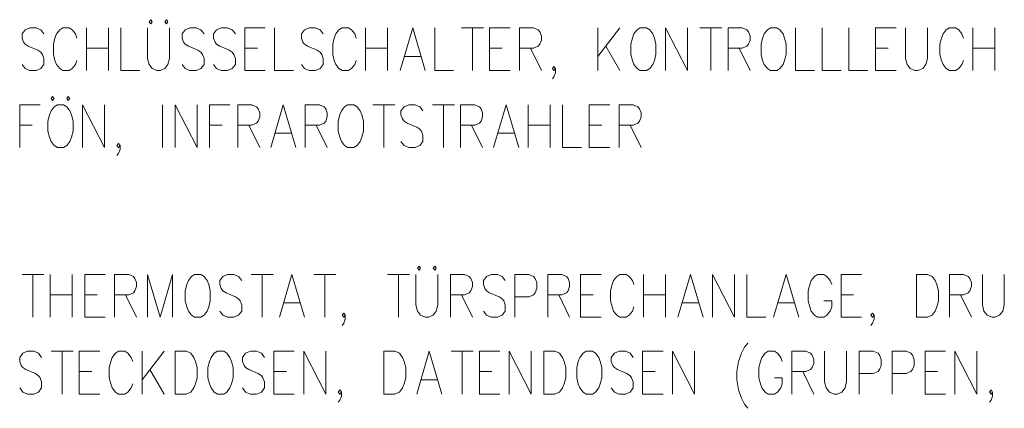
# Model space of a CAD drawing. Extents: x -321 to 526, y -52 to 542.
# Tile 49 of 56: x 411 to 444, y 257 to 270. Entities that reach past the tile are written whole.
import ezdxf

# ---------------------------------------------------------------- set-up
doc = ezdxf.new("R2010")
doc.units = 0
doc.layers.add('E_Montagehöhe', color=7, linetype='Continuous', lineweight=18)
doc.layers.add('X_Geometrie', color=3, linetype='Continuous', lineweight=50, true_color=0x00ff00)

# ---------------------------------------------------------------- blocks, each defined once
blk = doc.blocks.new('Blockreferenz-A07MYS7GRK', base_point=(352.508, 172.211))
at = {"layer": 'E_Montagehöhe', "lineweight": 13}
for p, q in [((415.694, 269.795), (415.642, 269.727)), ((415.642, 269.727), (415.694, 269.659)), ((415.746, 269.727), (415.694, 269.795)), ((415.694, 269.659), (415.746, 269.727)), ((416.215, 269.795), (416.163, 269.727)), ((416.163, 269.727), (416.215, 269.659)), ((416.267, 269.727), (416.215, 269.795)), ((416.215, 269.659), (416.267, 269.727)), ((411.521, 269.456), (411.417, 269.32)), ((411.678, 269.524), (411.521, 269.456)), ((411.886, 269.524), (411.678, 269.524)), ((412.043, 269.456), (411.886, 269.524)), ((412.147, 269.32), (412.043, 269.456)), ((412.669, 269.456), (412.564, 269.32)), ((412.773, 269.524), (412.669, 269.456)), ((412.982, 269.524), (412.773, 269.524)), ((413.086, 269.456), (412.982, 269.524)), ((413.19, 269.32), (413.086, 269.456)), ((413.555, 268.1), (413.555, 269.524)), ((414.286, 269.524), (414.286, 268.1)), ((414.703, 269.524), (414.703, 268.1)), ((415.589, 269.524), (415.589, 268.507)), ((416.32, 268.507), (416.32, 269.524)), ((416.841, 269.456), (416.737, 269.32)), ((416.998, 269.524), (416.841, 269.456)), ((417.206, 269.524), (416.998, 269.524)), ((417.363, 269.456), (417.206, 269.524)), ((417.467, 269.32), (417.363, 269.456)), ((417.884, 269.456), (417.78, 269.32)), ((418.041, 269.524), (417.884, 269.456)), ((418.249, 269.524), (418.041, 269.524)), ((418.406, 269.456), (418.249, 269.524)), ((418.51, 269.32), (418.406, 269.456)), ((418.823, 268.1), (418.823, 269.524)), ((418.823, 269.524), (419.501, 269.524)), ((419.814, 269.524), (419.814, 268.1)), ((420.805, 269.456), (420.701, 269.32)), ((420.961, 269.524), (420.805, 269.456)), ((421.17, 269.524), (420.961, 269.524)), ((421.326, 269.456), (421.17, 269.524)), ((421.431, 269.32), (421.326, 269.456)), ((421.952, 269.456), (421.848, 269.32)), ((422.057, 269.524), (421.952, 269.456)), ((422.265, 269.524), (422.057, 269.524)), ((422.37, 269.456), (422.265, 269.524)), ((422.474, 269.32), (422.37, 269.456)), ((422.839, 268.1), (422.839, 269.524)), ((423.569, 269.524), (423.569, 268.1)), ((423.986, 268.1), (424.404, 269.524)), ((424.404, 269.524), (424.821, 268.1)), ((425.134, 269.524), (425.134, 268.1)), ((426.02, 269.524), (426.751, 269.524)), ((426.385, 269.524), (426.385, 268.1)), ((426.959, 268.1), (426.959, 269.524)), ((426.959, 269.524), (427.637, 269.524)), ((427.95, 268.1), (427.95, 269.524)), ((427.95, 269.524), (428.419, 269.524)), ((428.419, 269.524), (428.576, 269.456)), ((428.576, 269.456), (428.628, 269.388)), ((428.628, 269.388), (428.68, 269.252)), ((430.558, 268.1), (430.558, 269.524)), ((431.288, 269.524), (430.558, 268.574)), ((431.862, 269.456), (431.757, 269.32)), ((431.966, 269.524), (431.862, 269.456)), ((432.175, 269.524), (431.966, 269.524)), ((432.279, 269.456), (432.175, 269.524)), ((432.383, 269.32), (432.279, 269.456)), ((432.8, 268.1), (432.8, 269.524)), ((432.8, 269.524), (433.531, 268.1)), ((433.531, 268.1), (433.531, 269.524)), ((433.948, 269.524), (434.678, 269.524)), ((434.313, 269.524), (434.313, 268.1)), ((434.887, 268.1), (434.887, 269.524)), ((434.887, 269.524), (435.356, 269.524)), ((435.356, 269.524), (435.513, 269.456)), ((435.513, 269.456), (435.565, 269.388)), ((435.565, 269.388), (435.617, 269.252)), ((436.191, 269.456), (436.086, 269.32)), ((436.295, 269.524), (436.191, 269.456)), ((436.503, 269.524), (436.295, 269.524)), ((436.608, 269.456), (436.503, 269.524)), ((436.712, 269.32), (436.608, 269.456)), ((437.129, 269.524), (437.129, 268.1)), ((438.016, 269.524), (438.016, 268.1)), ((438.903, 269.524), (438.903, 268.1)), ((439.789, 268.1), (439.789, 269.524)), ((439.789, 269.524), (440.467, 269.524)), ((440.78, 269.524), (440.78, 268.507)), ((441.51, 268.507), (441.51, 269.524)), ((442.136, 269.456), (442.032, 269.32)), ((442.241, 269.524), (442.136, 269.456)), ((442.449, 269.524), (442.241, 269.524)), ((442.553, 269.456), (442.449, 269.524)), ((442.658, 269.32), (442.553, 269.456)), ((443.023, 268.1), (443.023, 269.524)), ((443.753, 269.524), (443.753, 268.1)), ((411.417, 269.32), (411.417, 269.185)), ((411.417, 269.185), (411.469, 269.049)), ((411.469, 269.049), (411.521, 268.981)), ((412.512, 269.185), (412.46, 268.981)), ((412.564, 269.32), (412.512, 269.185)), ((413.242, 269.185), (413.19, 269.32)), ((416.737, 269.32), (416.737, 269.185)), ((416.737, 269.185), (416.789, 269.049)), ((416.789, 269.049), (416.841, 268.981)), ((417.78, 269.32), (417.78, 269.185)), ((417.78, 269.185), (417.832, 269.049)), ((417.832, 269.049), (417.884, 268.981)), ((420.701, 269.32), (420.701, 269.185)), ((420.701, 269.185), (420.753, 269.049)), ((420.753, 269.049), (420.805, 268.981)), ((421.796, 269.185), (421.744, 268.981)), ((421.848, 269.32), (421.796, 269.185)), ((422.526, 269.185), (422.474, 269.32)), ((428.68, 269.117), (428.628, 268.981)), ((428.68, 269.252), (428.68, 269.117)), ((431.705, 269.185), (431.653, 268.981)), ((431.757, 269.32), (431.705, 269.185)), ((432.435, 269.185), (432.383, 269.32)), ((432.488, 268.981), (432.435, 269.185)), ((435.617, 269.117), (435.565, 268.981)), ((435.617, 269.252), (435.617, 269.117)), ((436.034, 269.185), (435.982, 268.981)), ((436.086, 269.32), (436.034, 269.185)), ((436.764, 269.185), (436.712, 269.32)), ((436.816, 268.981), (436.764, 269.185)), ((441.98, 269.185), (441.928, 268.981)), ((442.032, 269.32), (441.98, 269.185)), ((442.71, 269.185), (442.658, 269.32)), ((411.521, 268.981), (411.626, 268.913)), ((411.626, 268.913), (411.939, 268.778)), ((411.939, 268.778), (412.043, 268.71)), ((412.043, 268.71), (412.095, 268.642)), ((412.46, 268.981), (412.46, 268.642)), ((413.555, 268.846), (414.286, 268.846)), ((416.841, 268.981), (416.945, 268.913)), ((416.945, 268.913), (417.258, 268.778)), ((417.258, 268.778), (417.363, 268.71)), ((417.363, 268.71), (417.415, 268.642)), ((417.884, 268.981), (417.989, 268.913)), ((417.989, 268.913), (418.301, 268.778)), ((418.301, 268.778), (418.406, 268.71)), ((418.406, 268.71), (418.458, 268.642)), ((418.823, 268.846), (419.24, 268.846)), ((420.805, 268.981), (420.909, 268.913)), ((420.909, 268.913), (421.222, 268.778)), ((421.222, 268.778), (421.326, 268.71)), ((421.326, 268.71), (421.379, 268.642)), ((421.744, 268.981), (421.744, 268.642)), ((422.839, 268.846), (423.569, 268.846)), ((426.959, 268.846), (427.376, 268.846)), ((428.419, 268.846), (427.95, 268.846)), ((428.315, 268.846), (428.68, 268.1)), ((428.576, 268.913), (428.419, 268.846)), ((428.628, 268.981), (428.576, 268.913)), ((430.819, 268.913), (431.288, 268.1)), ((431.653, 268.981), (431.653, 268.642)), ((432.488, 268.642), (432.488, 268.981)), ((435.356, 268.846), (434.887, 268.846)), ((435.252, 268.846), (435.617, 268.1)), ((435.513, 268.913), (435.356, 268.846)), ((435.565, 268.981), (435.513, 268.913)), ((435.982, 268.981), (435.982, 268.642)), ((436.816, 268.642), (436.816, 268.981)), ((439.789, 268.846), (440.206, 268.846)), ((441.928, 268.981), (441.928, 268.642)), ((443.023, 268.846), (443.753, 268.846)), ((412.095, 268.642), (412.147, 268.507)), ((412.147, 268.507), (412.147, 268.303)), ((412.46, 268.642), (412.512, 268.439)), ((412.512, 268.439), (412.564, 268.303)), ((413.19, 268.303), (413.242, 268.439)), ((415.589, 268.507), (415.642, 268.303)), ((416.267, 268.303), (416.32, 268.507)), ((417.415, 268.642), (417.467, 268.507)), ((417.467, 268.507), (417.467, 268.303)), ((418.458, 268.642), (418.51, 268.507)), ((418.51, 268.507), (418.51, 268.303)), ((421.379, 268.642), (421.431, 268.507)), ((421.431, 268.507), (421.431, 268.303)), ((421.744, 268.642), (421.796, 268.439)), ((421.796, 268.439), (421.848, 268.303)), ((422.474, 268.303), (422.526, 268.439)), ((424.143, 268.574), (424.664, 268.574)), ((431.653, 268.642), (431.705, 268.439)), ((431.705, 268.439), (431.757, 268.303)), ((432.383, 268.303), (432.435, 268.439)), ((432.435, 268.439), (432.488, 268.642)), ((435.982, 268.642), (436.034, 268.439)), ((436.034, 268.439), (436.086, 268.303)), ((436.712, 268.303), (436.764, 268.439)), ((436.764, 268.439), (436.816, 268.642)), ((440.78, 268.507), (440.832, 268.303)), ((441.458, 268.303), (441.51, 268.507)), ((441.928, 268.642), (441.98, 268.439)), ((441.98, 268.439), (442.032, 268.303)), ((442.658, 268.303), (442.71, 268.439)), ((411.521, 268.168), (411.417, 268.303)), ((411.678, 268.1), (411.521, 268.168)), ((411.886, 268.1), (411.678, 268.1)), ((412.043, 268.168), (411.886, 268.1)), ((412.147, 268.303), (412.043, 268.168)), ((412.564, 268.303), (412.669, 268.168)), ((412.669, 268.168), (412.773, 268.1)), ((412.773, 268.1), (412.982, 268.1)), ((412.982, 268.1), (413.086, 268.168)), ((413.086, 268.168), (413.19, 268.303)), ((414.703, 268.1), (415.329, 268.1)), ((415.642, 268.303), (415.746, 268.168)), ((415.746, 268.168), (415.902, 268.1)), ((415.902, 268.1), (416.007, 268.1)), ((416.007, 268.1), (416.163, 268.168)), ((416.163, 268.168), (416.267, 268.303)), ((416.841, 268.168), (416.737, 268.303)), ((416.998, 268.1), (416.841, 268.168)), ((417.206, 268.1), (416.998, 268.1)), ((417.363, 268.168), (417.206, 268.1)), ((417.467, 268.303), (417.363, 268.168)), ((417.884, 268.168), (417.78, 268.303)), ((418.041, 268.1), (417.884, 268.168)), ((418.249, 268.1), (418.041, 268.1)), ((418.406, 268.168), (418.249, 268.1)), ((418.51, 268.303), (418.406, 268.168)), ((418.823, 268.1), (419.501, 268.1)), ((419.814, 268.1), (420.44, 268.1)), ((420.805, 268.168), (420.701, 268.303)), ((420.961, 268.1), (420.805, 268.168)), ((421.17, 268.1), (420.961, 268.1)), ((421.326, 268.168), (421.17, 268.1)), ((421.431, 268.303), (421.326, 268.168)), ((421.848, 268.303), (421.952, 268.168)), ((421.952, 268.168), (422.057, 268.1)), ((422.057, 268.1), (422.265, 268.1)), ((422.265, 268.1), (422.37, 268.168)), ((422.37, 268.168), (422.474, 268.303)), ((425.134, 268.1), (425.76, 268.1)), ((426.959, 268.1), (427.637, 268.1)), ((429.045, 268.168), (429.098, 268.235)), ((429.098, 268.1), (429.045, 268.168)), ((429.098, 268.235), (429.15, 268.168)), ((429.15, 268.168), (429.098, 268.1)), ((429.15, 268.032), (429.098, 267.896)), ((429.15, 268.168), (429.15, 268.032)), ((431.757, 268.303), (431.862, 268.168)), ((431.862, 268.168), (431.966, 268.1)), ((431.966, 268.1), (432.175, 268.1)), ((432.175, 268.1), (432.279, 268.168)), ((432.279, 268.168), (432.383, 268.303)), ((436.086, 268.303), (436.191, 268.168)), ((436.191, 268.168), (436.295, 268.1)), ((436.295, 268.1), (436.503, 268.1)), ((436.503, 268.1), (436.608, 268.168)), ((436.608, 268.168), (436.712, 268.303)), ((437.129, 268.1), (437.755, 268.1)), ((438.016, 268.1), (438.642, 268.1)), ((438.903, 268.1), (439.528, 268.1)), ((439.789, 268.1), (440.467, 268.1)), ((440.832, 268.303), (440.937, 268.168)), ((440.937, 268.168), (441.093, 268.1)), ((441.093, 268.1), (441.197, 268.1)), ((441.197, 268.1), (441.354, 268.168)), ((441.354, 268.168), (441.458, 268.303)), ((442.032, 268.303), (442.136, 268.168)), ((442.136, 268.168), (442.241, 268.1)), ((442.241, 268.1), (442.449, 268.1)), ((442.449, 268.1), (442.553, 268.168)), ((442.553, 268.168), (442.658, 268.303)), ((429.098, 267.896), (429.045, 267.829)), ((412.435, 267.239), (412.383, 267.171)), ((412.383, 267.171), (412.435, 267.103)), ((412.487, 267.171), (412.435, 267.239)), ((412.435, 267.103), (412.487, 267.171)), ((412.956, 267.239), (412.904, 267.171)), ((412.904, 267.171), (412.956, 267.103)), ((413.009, 267.171), (412.956, 267.239)), ((412.956, 267.103), (413.009, 267.171)), ((411.34, 265.544), (411.34, 266.968)), ((411.34, 266.968), (412.018, 266.968)), ((412.383, 266.764), (412.331, 266.629)), ((412.487, 266.9), (412.383, 266.764)), ((412.591, 266.968), (412.487, 266.9)), ((412.8, 266.968), (412.591, 266.968)), ((412.904, 266.9), (412.8, 266.968)), ((413.009, 266.764), (412.904, 266.9)), ((413.061, 266.629), (413.009, 266.764)), ((413.426, 265.544), (413.426, 266.968)), ((413.426, 266.968), (414.156, 265.544)), ((414.156, 265.544), (414.156, 266.968)), ((416.086, 265.544), (416.086, 266.968)), ((416.503, 265.544), (416.503, 266.968)), ((416.503, 266.968), (417.233, 265.544)), ((417.233, 265.544), (417.233, 266.968)), ((417.65, 265.544), (417.65, 266.968)), ((417.65, 266.968), (418.328, 266.968)), ((418.589, 265.544), (418.589, 266.968)), ((418.589, 266.968), (419.059, 266.968)), ((419.059, 266.968), (419.215, 266.9)), ((419.215, 266.9), (419.267, 266.832)), ((419.267, 266.832), (419.319, 266.697)), ((419.684, 265.544), (420.102, 266.968)), ((420.102, 266.968), (420.519, 265.544)), ((420.832, 265.544), (420.832, 266.968)), ((420.832, 266.968), (421.301, 266.968)), ((421.301, 266.968), (421.458, 266.9)), ((421.458, 266.9), (421.51, 266.832)), ((421.51, 266.832), (421.562, 266.697)), ((422.031, 266.764), (421.979, 266.629)), ((422.136, 266.9), (422.031, 266.764)), ((422.24, 266.968), (422.136, 266.9)), ((422.449, 266.968), (422.24, 266.968)), ((422.553, 266.9), (422.449, 266.968)), ((422.657, 266.764), (422.553, 266.9)), ((422.709, 266.629), (422.657, 266.764)), ((423.075, 266.968), (423.805, 266.968)), ((423.44, 266.968), (423.44, 265.544)), ((424.118, 266.9), (424.013, 266.764)), ((424.013, 266.764), (424.013, 266.629)), ((424.274, 266.968), (424.118, 266.9)), ((424.483, 266.968), (424.274, 266.968)), ((424.639, 266.9), (424.483, 266.968)), ((424.743, 266.764), (424.639, 266.9)), ((425.056, 266.968), (425.787, 266.968)), ((425.422, 266.968), (425.422, 265.544)), ((425.995, 265.544), (425.995, 266.968)), ((425.995, 266.968), (426.465, 266.968)), ((426.465, 266.968), (426.621, 266.9)), ((426.621, 266.9), (426.673, 266.832)), ((426.673, 266.832), (426.725, 266.697)), ((427.09, 265.544), (427.508, 266.968)), ((427.508, 266.968), (427.925, 265.544)), ((428.238, 265.544), (428.238, 266.968)), ((428.968, 266.968), (428.968, 265.544)), ((429.385, 266.968), (429.385, 265.544)), ((430.272, 265.544), (430.272, 266.968)), ((430.272, 266.968), (430.95, 266.968)), ((431.263, 265.544), (431.263, 266.968)), ((431.263, 266.968), (431.732, 266.968)), ((431.732, 266.968), (431.889, 266.9)), ((431.889, 266.9), (431.941, 266.832)), ((431.941, 266.832), (431.993, 266.697)), ((412.331, 266.629), (412.278, 266.425)), ((412.278, 266.425), (412.278, 266.086)), ((413.113, 266.425), (413.061, 266.629)), ((413.113, 266.086), (413.113, 266.425)), ((419.267, 266.425), (419.215, 266.358)), ((419.319, 266.561), (419.267, 266.425)), ((419.319, 266.697), (419.319, 266.561)), ((421.51, 266.425), (421.458, 266.358)), ((421.562, 266.561), (421.51, 266.425)), ((421.562, 266.697), (421.562, 266.561)), ((421.979, 266.629), (421.927, 266.425)), ((421.927, 266.425), (421.927, 266.086)), ((422.762, 266.425), (422.709, 266.629)), ((422.762, 266.086), (422.762, 266.425)), ((424.013, 266.629), (424.065, 266.493)), ((424.065, 266.493), (424.118, 266.425)), ((424.118, 266.425), (424.222, 266.358)), ((426.673, 266.425), (426.621, 266.358)), ((426.725, 266.561), (426.673, 266.425)), ((426.725, 266.697), (426.725, 266.561)), ((431.941, 266.425), (431.889, 266.358)), ((431.993, 266.561), (431.941, 266.425)), ((431.993, 266.697), (431.993, 266.561)), ((411.34, 266.29), (411.757, 266.29)), ((412.278, 266.086), (412.331, 265.883)), ((413.061, 265.883), (413.113, 266.086)), ((417.65, 266.29), (418.068, 266.29)), ((419.059, 266.29), (418.589, 266.29)), ((418.954, 266.29), (419.319, 265.544)), ((419.215, 266.358), (419.059, 266.29)), ((421.301, 266.29), (420.832, 266.29)), ((421.197, 266.29), (421.562, 265.544)), ((421.458, 266.358), (421.301, 266.29)), ((421.927, 266.086), (421.979, 265.883)), ((422.709, 265.883), (422.762, 266.086)), ((424.222, 266.358), (424.535, 266.222)), ((424.535, 266.222), (424.639, 266.154)), ((424.639, 266.154), (424.691, 266.086)), ((424.691, 266.086), (424.743, 265.951)), ((426.465, 266.29), (425.995, 266.29)), ((426.36, 266.29), (426.725, 265.544)), ((426.621, 266.358), (426.465, 266.29)), ((428.238, 266.29), (428.968, 266.29)), ((430.272, 266.29), (430.689, 266.29)), ((431.732, 266.29), (431.263, 266.29)), ((431.628, 266.29), (431.993, 265.544)), ((431.889, 266.358), (431.732, 266.29)), ((412.331, 265.883), (412.383, 265.747)), ((412.383, 265.747), (412.487, 265.612)), ((412.904, 265.612), (413.009, 265.747)), ((413.009, 265.747), (413.061, 265.883)), ((419.841, 266.019), (420.362, 266.019)), ((421.979, 265.883), (422.031, 265.747)), ((422.031, 265.747), (422.136, 265.612)), ((422.553, 265.612), (422.657, 265.747)), ((422.657, 265.747), (422.709, 265.883)), ((424.118, 265.612), (424.013, 265.747)), ((424.743, 265.747), (424.639, 265.612)), ((424.743, 265.951), (424.743, 265.747)), ((427.247, 266.019), (427.768, 266.019)), ((412.487, 265.612), (412.591, 265.544)), ((412.591, 265.544), (412.8, 265.544)), ((412.8, 265.544), (412.904, 265.612)), ((414.573, 265.612), (414.625, 265.68)), ((414.625, 265.544), (414.573, 265.612)), ((414.625, 265.68), (414.678, 265.612)), ((414.678, 265.612), (414.625, 265.544)), ((414.678, 265.476), (414.625, 265.341)), ((414.678, 265.612), (414.678, 265.476)), ((422.136, 265.612), (422.24, 265.544)), ((422.24, 265.544), (422.449, 265.544)), ((422.449, 265.544), (422.553, 265.612)), ((424.274, 265.544), (424.118, 265.612)), ((424.483, 265.544), (424.274, 265.544)), ((424.639, 265.612), (424.483, 265.544)), ((429.385, 265.544), (430.011, 265.544)), ((430.272, 265.544), (430.95, 265.544)), ((414.625, 265.341), (414.573, 265.273)), ((424.612, 261.596), (424.56, 261.528)), ((424.56, 261.528), (424.612, 261.46)), ((424.664, 261.528), (424.612, 261.596)), ((424.612, 261.46), (424.664, 261.528)), ((425.134, 261.596), (425.082, 261.528)), ((425.082, 261.528), (425.134, 261.46)), ((425.186, 261.528), (425.134, 261.596)), ((425.134, 261.46), (425.186, 261.528)), ((411.417, 261.325), (412.147, 261.325)), ((411.782, 261.325), (411.782, 259.901)), ((412.356, 259.901), (412.356, 261.325)), ((413.086, 261.325), (413.086, 259.901)), ((413.503, 259.901), (413.503, 261.325)), ((413.503, 261.325), (414.181, 261.325)), ((414.494, 259.901), (414.494, 261.325)), ((414.494, 261.325), (414.964, 261.325)), ((414.964, 261.325), (415.12, 261.257)), ((415.12, 261.257), (415.172, 261.189)), ((415.172, 261.189), (415.224, 261.054)), ((415.589, 259.901), (415.589, 261.325)), ((415.589, 261.325), (416.007, 259.901)), ((416.007, 259.901), (416.424, 261.325)), ((416.424, 261.325), (416.424, 259.901)), ((417.05, 261.257), (416.945, 261.121)), ((417.154, 261.325), (417.05, 261.257)), ((417.363, 261.325), (417.154, 261.325)), ((417.467, 261.257), (417.363, 261.325)), ((417.571, 261.121), (417.467, 261.257)), ((418.093, 261.257), (417.989, 261.121)), ((418.249, 261.325), (418.093, 261.257)), ((418.458, 261.325), (418.249, 261.325)), ((418.614, 261.257), (418.458, 261.325)), ((418.719, 261.121), (418.614, 261.257)), ((419.032, 261.325), (419.762, 261.325)), ((419.397, 261.325), (419.397, 259.901)), ((419.97, 259.901), (420.388, 261.325)), ((420.388, 261.325), (420.805, 259.901)), ((421.118, 261.325), (421.848, 261.325)), ((421.483, 261.325), (421.483, 259.901)), ((423.569, 261.325), (424.299, 261.325)), ((423.934, 261.325), (423.934, 259.901)), ((424.508, 261.325), (424.508, 260.308)), ((425.238, 260.308), (425.238, 261.325)), ((425.655, 259.901), (425.655, 261.325)), ((425.655, 261.325), (426.125, 261.325)), ((426.125, 261.325), (426.281, 261.257)), ((426.281, 261.257), (426.333, 261.189)), ((426.333, 261.189), (426.385, 261.054)), ((426.855, 261.257), (426.751, 261.121)), ((427.011, 261.325), (426.855, 261.257)), ((427.22, 261.325), (427.011, 261.325)), ((427.376, 261.257), (427.22, 261.325)), ((427.481, 261.121), (427.376, 261.257)), ((427.794, 259.901), (427.794, 261.325)), ((427.794, 261.325), (428.263, 261.325)), ((428.263, 261.325), (428.419, 261.257)), ((428.419, 261.257), (428.472, 261.189)), ((428.472, 261.189), (428.524, 261.054)), ((428.889, 259.901), (428.889, 261.325)), ((428.889, 261.325), (429.358, 261.325)), ((429.358, 261.325), (429.515, 261.257)), ((429.515, 261.257), (429.567, 261.189)), ((429.567, 261.189), (429.619, 261.054)), ((429.984, 259.901), (429.984, 261.325)), ((429.984, 261.325), (430.662, 261.325)), ((431.184, 261.257), (431.079, 261.121)), ((431.288, 261.325), (431.184, 261.257)), ((431.497, 261.325), (431.288, 261.325)), ((431.601, 261.257), (431.497, 261.325)), ((431.705, 261.121), (431.601, 261.257)), ((432.07, 259.901), (432.07, 261.325)), ((432.8, 261.325), (432.8, 259.901)), ((433.218, 259.901), (433.635, 261.325)), ((433.635, 261.325), (434.052, 259.901)), ((434.365, 259.901), (434.365, 261.325)), ((434.365, 261.325), (435.095, 259.901)), ((435.095, 259.901), (435.095, 261.325)), ((435.513, 261.325), (435.513, 259.901)), ((436.399, 259.901), (436.816, 261.325)), ((436.816, 261.325), (437.234, 259.901)), ((437.755, 261.257), (437.651, 261.121)), ((437.86, 261.325), (437.755, 261.257)), ((438.068, 261.325), (437.86, 261.325)), ((438.172, 261.257), (438.068, 261.325)), ((438.277, 261.121), (438.172, 261.257)), ((438.642, 259.901), (438.642, 261.325)), ((438.642, 261.325), (439.32, 261.325)), ((441.145, 259.901), (441.145, 261.325)), ((441.145, 261.325), (441.51, 261.325)), ((441.51, 261.325), (441.667, 261.257)), ((441.667, 261.257), (441.771, 261.121)), ((442.241, 259.901), (442.241, 261.325)), ((442.241, 261.325), (442.71, 261.325)), ((442.71, 261.325), (442.866, 261.257)), ((442.866, 261.257), (442.919, 261.189)), ((442.919, 261.189), (442.971, 261.054)), ((443.336, 261.325), (443.336, 260.308)), ((444.066, 260.308), (444.066, 261.325)), ((415.224, 260.918), (415.172, 260.782)), ((415.224, 261.054), (415.224, 260.918)), ((416.893, 260.986), (416.841, 260.782)), ((416.945, 261.121), (416.893, 260.986)), ((417.623, 260.986), (417.571, 261.121)), ((417.676, 260.782), (417.623, 260.986)), ((417.989, 261.121), (417.989, 260.986)), ((417.989, 260.986), (418.041, 260.85)), ((418.041, 260.85), (418.093, 260.782)), ((426.385, 260.918), (426.333, 260.782)), ((426.385, 261.054), (426.385, 260.918)), ((426.751, 261.121), (426.751, 260.986)), ((426.751, 260.986), (426.803, 260.85)), ((426.803, 260.85), (426.855, 260.782)), ((428.524, 260.85), (428.472, 260.715)), ((428.524, 261.054), (428.524, 260.85)), ((429.619, 260.918), (429.567, 260.782)), ((429.619, 261.054), (429.619, 260.918)), ((431.027, 260.986), (430.975, 260.782)), ((431.079, 261.121), (431.027, 260.986)), ((431.757, 260.986), (431.705, 261.121)), ((437.599, 260.986), (437.547, 260.782)), ((437.651, 261.121), (437.599, 260.986)), ((438.329, 260.986), (438.277, 261.121)), ((441.771, 261.121), (441.823, 260.986)), ((441.823, 260.986), (441.875, 260.782)), ((442.971, 260.918), (442.919, 260.782)), ((442.971, 261.054), (442.971, 260.918)), ((412.356, 260.647), (413.086, 260.647)), ((413.503, 260.647), (413.92, 260.647)), ((414.964, 260.647), (414.494, 260.647)), ((414.859, 260.647), (415.224, 259.901)), ((415.12, 260.715), (414.964, 260.647)), ((415.172, 260.782), (415.12, 260.715)), ((416.841, 260.782), (416.841, 260.443)), ((417.676, 260.443), (417.676, 260.782)), ((418.093, 260.782), (418.197, 260.715)), ((418.197, 260.715), (418.51, 260.579)), ((418.51, 260.579), (418.614, 260.511)), ((418.614, 260.511), (418.667, 260.443)), ((426.125, 260.647), (425.655, 260.647)), ((426.02, 260.647), (426.385, 259.901)), ((426.281, 260.715), (426.125, 260.647)), ((426.333, 260.782), (426.281, 260.715)), ((426.855, 260.782), (426.959, 260.715)), ((426.959, 260.715), (427.272, 260.579)), ((427.272, 260.579), (427.376, 260.511)), ((427.376, 260.511), (427.429, 260.443)), ((428.263, 260.579), (427.794, 260.579)), ((428.419, 260.647), (428.263, 260.579)), ((428.472, 260.715), (428.419, 260.647)), ((429.358, 260.647), (428.889, 260.647)), ((429.254, 260.647), (429.619, 259.901)), ((429.515, 260.715), (429.358, 260.647)), ((429.567, 260.782), (429.515, 260.715)), ((429.984, 260.647), (430.401, 260.647)), ((430.975, 260.782), (430.975, 260.443)), ((432.07, 260.647), (432.8, 260.647)), ((437.547, 260.782), (437.547, 260.443)), ((438.642, 260.647), (439.059, 260.647)), ((441.875, 260.782), (441.875, 260.443)), ((442.71, 260.647), (442.241, 260.647)), ((442.606, 260.647), (442.971, 259.901)), ((442.866, 260.715), (442.71, 260.647)), ((442.919, 260.782), (442.866, 260.715)), ((416.841, 260.443), (416.893, 260.24)), ((416.893, 260.24), (416.945, 260.104)), ((417.571, 260.104), (417.623, 260.24)), ((417.623, 260.24), (417.676, 260.443)), ((418.667, 260.443), (418.719, 260.308)), ((418.719, 260.308), (418.719, 260.104)), ((420.127, 260.376), (420.648, 260.376)), ((424.508, 260.308), (424.56, 260.104)), ((425.186, 260.104), (425.238, 260.308)), ((427.429, 260.443), (427.481, 260.308)), ((427.481, 260.308), (427.481, 260.104)), ((430.975, 260.443), (431.027, 260.24)), ((431.027, 260.24), (431.079, 260.104)), ((431.705, 260.104), (431.757, 260.24)), ((433.374, 260.376), (433.896, 260.376)), ((436.556, 260.376), (437.077, 260.376)), ((437.547, 260.443), (437.599, 260.24)), ((437.599, 260.24), (437.651, 260.104)), ((438.329, 260.443), (438.068, 260.443)), ((438.277, 260.104), (438.329, 260.24)), ((438.329, 260.24), (438.329, 260.443)), ((441.823, 260.24), (441.771, 260.104)), ((441.875, 260.443), (441.823, 260.24)), ((443.336, 260.308), (443.388, 260.104)), ((444.014, 260.104), (444.066, 260.308)), ((413.503, 259.901), (414.181, 259.901)), ((416.945, 260.104), (417.05, 259.969)), ((417.05, 259.969), (417.154, 259.901)), ((417.154, 259.901), (417.363, 259.901)), ((417.363, 259.901), (417.467, 259.969)), ((417.467, 259.969), (417.571, 260.104)), ((418.093, 259.969), (417.989, 260.104)), ((418.249, 259.901), (418.093, 259.969)), ((418.458, 259.901), (418.249, 259.901)), ((418.614, 259.969), (418.458, 259.901)), ((418.719, 260.104), (418.614, 259.969)), ((422.057, 259.969), (422.109, 260.037)), ((422.109, 259.901), (422.057, 259.969)), ((422.109, 260.037), (422.161, 259.969)), ((422.161, 259.969), (422.109, 259.901)), ((422.161, 259.969), (422.161, 259.833)), ((424.56, 260.104), (424.664, 259.969)), ((424.664, 259.969), (424.821, 259.901)), ((424.821, 259.901), (424.925, 259.901)), ((424.925, 259.901), (425.082, 259.969)), ((425.082, 259.969), (425.186, 260.104)), ((426.855, 259.969), (426.751, 260.104)), ((427.011, 259.901), (426.855, 259.969)), ((427.22, 259.901), (427.011, 259.901)), ((427.376, 259.969), (427.22, 259.901)), ((427.481, 260.104), (427.376, 259.969)), ((429.984, 259.901), (430.662, 259.901)), ((431.079, 260.104), (431.184, 259.969)), ((431.184, 259.969), (431.288, 259.901)), ((431.288, 259.901), (431.497, 259.901)), ((431.497, 259.901), (431.601, 259.969)), ((431.601, 259.969), (431.705, 260.104)), ((435.513, 259.901), (436.138, 259.901)), ((437.651, 260.104), (437.755, 259.969)), ((437.755, 259.969), (437.86, 259.901)), ((437.86, 259.901), (438.068, 259.901)), ((438.068, 259.901), (438.172, 259.969)), ((438.172, 259.969), (438.277, 260.104)), ((438.642, 259.901), (439.32, 259.901)), ((439.633, 259.969), (439.685, 260.037)), ((439.685, 259.901), (439.633, 259.969)), ((439.685, 260.037), (439.737, 259.969)), ((439.737, 259.969), (439.685, 259.901)), ((439.737, 259.969), (439.737, 259.833)), ((441.51, 259.901), (441.145, 259.901)), ((441.667, 259.969), (441.51, 259.901)), ((441.771, 260.104), (441.667, 259.969)), ((443.388, 260.104), (443.492, 259.969)), ((443.492, 259.969), (443.649, 259.901)), ((443.649, 259.901), (443.753, 259.901)), ((443.753, 259.901), (443.909, 259.969)), ((443.909, 259.969), (444.014, 260.104)), ((422.109, 259.698), (422.057, 259.63)), ((422.161, 259.833), (422.109, 259.698)), ((439.685, 259.698), (439.633, 259.63)), ((439.737, 259.833), (439.685, 259.698)), ((435.435, 258.905), (435.331, 258.701)), ((435.54, 259.04), (435.435, 258.905)), ((411.444, 258.701), (411.34, 258.566)), ((411.34, 258.566), (411.34, 258.43)), ((411.6, 258.769), (411.444, 258.701)), ((411.809, 258.769), (411.6, 258.769)), ((411.966, 258.701), (411.809, 258.769)), ((412.07, 258.566), (411.966, 258.701)), ((412.383, 258.769), (413.113, 258.769)), ((412.748, 258.769), (412.748, 257.345)), ((413.322, 257.345), (413.322, 258.769)), ((413.322, 258.769), (414, 258.769)), ((414.417, 258.566), (414.365, 258.43)), ((414.521, 258.701), (414.417, 258.566)), ((414.625, 258.769), (414.521, 258.701)), ((414.834, 258.769), (414.625, 258.769)), ((414.938, 258.701), (414.834, 258.769)), ((415.043, 258.566), (414.938, 258.701)), ((415.095, 258.43), (415.043, 258.566)), ((415.408, 257.345), (415.408, 258.769)), ((416.138, 258.769), (415.408, 257.82)), ((416.503, 257.345), (416.503, 258.769)), ((416.503, 258.769), (416.868, 258.769)), ((416.868, 258.769), (417.025, 258.701)), ((417.025, 258.701), (417.129, 258.566)), ((417.129, 258.566), (417.181, 258.43)), ((417.703, 258.566), (417.65, 258.43)), ((417.807, 258.701), (417.703, 258.566)), ((417.911, 258.769), (417.807, 258.701)), ((418.12, 258.769), (417.911, 258.769)), ((418.224, 258.701), (418.12, 258.769)), ((418.328, 258.566), (418.224, 258.701)), ((418.381, 258.43), (418.328, 258.566)), ((418.85, 258.701), (418.746, 258.566)), ((418.746, 258.566), (418.746, 258.43)), ((419.006, 258.769), (418.85, 258.701)), ((419.215, 258.769), (419.006, 258.769)), ((419.372, 258.701), (419.215, 258.769)), ((419.476, 258.566), (419.372, 258.701)), ((419.789, 257.345), (419.789, 258.769)), ((419.789, 258.769), (420.467, 258.769)), ((420.78, 257.345), (420.78, 258.769)), ((420.78, 258.769), (421.51, 257.345)), ((421.51, 257.345), (421.51, 258.769)), ((423.44, 257.345), (423.44, 258.769)), ((423.44, 258.769), (423.805, 258.769)), ((423.805, 258.769), (423.961, 258.701)), ((423.961, 258.701), (424.065, 258.566)), ((424.065, 258.566), (424.118, 258.43)), ((424.535, 257.345), (424.952, 258.769)), ((424.952, 258.769), (425.369, 257.345)), ((425.682, 258.769), (426.412, 258.769)), ((426.047, 258.769), (426.047, 257.345)), ((426.621, 257.345), (426.621, 258.769)), ((426.621, 258.769), (427.299, 258.769)), ((427.612, 257.345), (427.612, 258.769)), ((427.612, 258.769), (428.342, 257.345)), ((428.342, 257.345), (428.342, 258.769)), ((428.759, 257.345), (428.759, 258.769)), ((428.759, 258.769), (429.125, 258.769)), ((429.125, 258.769), (429.281, 258.701)), ((429.281, 258.701), (429.385, 258.566)), ((429.385, 258.566), (429.437, 258.43)), ((429.959, 258.566), (429.907, 258.43)), ((430.063, 258.701), (429.959, 258.566)), ((430.168, 258.769), (430.063, 258.701)), ((430.376, 258.769), (430.168, 258.769)), ((430.481, 258.701), (430.376, 258.769)), ((430.585, 258.566), (430.481, 258.701)), ((430.637, 258.43), (430.585, 258.566)), ((431.106, 258.701), (431.002, 258.566)), ((431.002, 258.566), (431.002, 258.43)), ((431.263, 258.769), (431.106, 258.701)), ((431.471, 258.769), (431.263, 258.769)), ((431.628, 258.701), (431.471, 258.769)), ((431.732, 258.566), (431.628, 258.701)), ((432.045, 257.345), (432.045, 258.769)), ((432.045, 258.769), (432.723, 258.769)), ((433.036, 257.345), (433.036, 258.769)), ((433.036, 258.769), (433.766, 257.345)), ((433.766, 257.345), (433.766, 258.769)), ((435.331, 258.701), (435.227, 258.43)), ((436.009, 258.566), (435.957, 258.43)), ((436.113, 258.701), (436.009, 258.566)), ((436.218, 258.769), (436.113, 258.701)), ((436.426, 258.769), (436.218, 258.769)), ((436.53, 258.701), (436.426, 258.769)), ((436.635, 258.566), (436.53, 258.701)), ((436.687, 258.43), (436.635, 258.566)), ((437, 257.345), (437, 258.769)), ((437, 258.769), (437.469, 258.769)), ((437.469, 258.769), (437.626, 258.701)), ((437.626, 258.701), (437.678, 258.633)), ((437.678, 258.633), (437.73, 258.498)), ((438.095, 258.769), (438.095, 257.752)), ((438.825, 257.752), (438.825, 258.769)), ((439.243, 257.345), (439.243, 258.769)), ((439.243, 258.769), (439.712, 258.769)), ((439.712, 258.769), (439.868, 258.701)), ((439.868, 258.701), (439.921, 258.633)), ((439.921, 258.633), (439.973, 258.498)), ((440.338, 257.345), (440.338, 258.769)), ((440.338, 258.769), (440.807, 258.769)), ((440.807, 258.769), (440.964, 258.701)), ((440.964, 258.701), (441.016, 258.633)), ((441.016, 258.633), (441.068, 258.498)), ((441.433, 257.345), (441.433, 258.769)), ((441.433, 258.769), (442.111, 258.769)), ((442.424, 257.345), (442.424, 258.769)), ((442.424, 258.769), (443.154, 257.345)), ((443.154, 257.345), (443.154, 258.769)), ((411.34, 258.43), (411.392, 258.294)), ((411.392, 258.294), (411.444, 258.226)), ((411.444, 258.226), (411.548, 258.159)), ((414.365, 258.43), (414.313, 258.226)), ((414.313, 258.226), (414.313, 257.887)), ((417.181, 258.43), (417.233, 258.226)), ((417.233, 258.226), (417.233, 257.887)), ((417.65, 258.43), (417.598, 258.226)), ((417.598, 258.226), (417.598, 257.887)), ((418.433, 258.226), (418.381, 258.43)), ((418.433, 257.887), (418.433, 258.226)), ((418.746, 258.43), (418.798, 258.294)), ((418.798, 258.294), (418.85, 258.226)), ((418.85, 258.226), (418.954, 258.159)), ((424.118, 258.43), (424.17, 258.226)), ((424.17, 258.226), (424.17, 257.887)), ((429.437, 258.43), (429.49, 258.226)), ((429.49, 258.226), (429.49, 257.887)), ((429.907, 258.43), (429.855, 258.226)), ((429.855, 258.226), (429.855, 257.887)), ((430.689, 258.226), (430.637, 258.43)), ((430.689, 257.887), (430.689, 258.226)), ((431.002, 258.43), (431.054, 258.294)), ((431.054, 258.294), (431.106, 258.226)), ((431.106, 258.226), (431.211, 258.159)), ((435.227, 258.43), (435.174, 258.091)), ((435.957, 258.43), (435.905, 258.226)), ((435.905, 258.226), (435.905, 257.887)), ((437.678, 258.226), (437.626, 258.159)), ((437.73, 258.362), (437.678, 258.226)), ((437.73, 258.498), (437.73, 258.362)), ((439.973, 258.294), (439.921, 258.159)), ((439.973, 258.498), (439.973, 258.294)), ((441.068, 258.294), (441.016, 258.159)), ((441.068, 258.498), (441.068, 258.294)), ((411.548, 258.159), (411.861, 258.023)), ((411.861, 258.023), (411.966, 257.955)), ((411.966, 257.955), (412.018, 257.887)), ((412.018, 257.887), (412.07, 257.752)), ((413.322, 258.091), (413.739, 258.091)), ((414.313, 257.887), (414.365, 257.684)), ((415.669, 258.159), (416.138, 257.345)), ((417.233, 257.887), (417.181, 257.684)), ((417.598, 257.887), (417.65, 257.684)), ((418.381, 257.684), (418.433, 257.887)), ((418.954, 258.159), (419.267, 258.023)), ((419.267, 258.023), (419.372, 257.955)), ((419.372, 257.955), (419.424, 257.887)), ((419.424, 257.887), (419.476, 257.752)), ((419.789, 258.091), (420.206, 258.091)), ((424.17, 257.887), (424.118, 257.684)), ((426.621, 258.091), (427.038, 258.091)), ((429.49, 257.887), (429.437, 257.684)), ((429.855, 257.887), (429.907, 257.684)), ((430.637, 257.684), (430.689, 257.887)), ((431.211, 258.159), (431.524, 258.023)), ((431.524, 258.023), (431.628, 257.955)), ((431.628, 257.955), (431.68, 257.887)), ((431.68, 257.887), (431.732, 257.752)), ((432.045, 258.091), (432.462, 258.091)), ((435.174, 258.091), (435.174, 257.82)), ((435.905, 257.887), (435.957, 257.684)), ((436.687, 257.887), (436.426, 257.887)), ((436.687, 257.684), (436.687, 257.887)), ((437.469, 258.091), (437, 258.091)), ((437.365, 258.091), (437.73, 257.345)), ((437.626, 258.159), (437.469, 258.091)), ((439.712, 258.023), (439.243, 258.023)), ((439.868, 258.091), (439.712, 258.023)), ((439.921, 258.159), (439.868, 258.091)), ((440.807, 258.023), (440.338, 258.023)), ((440.964, 258.091), (440.807, 258.023)), ((441.016, 258.159), (440.964, 258.091)), ((441.433, 258.091), (441.85, 258.091)), ((412.07, 257.752), (412.07, 257.548)), ((414.365, 257.684), (414.417, 257.548)), ((415.043, 257.548), (415.095, 257.684)), ((417.181, 257.684), (417.129, 257.548)), ((417.65, 257.684), (417.703, 257.548)), ((418.328, 257.548), (418.381, 257.684)), ((419.476, 257.752), (419.476, 257.548)), ((424.118, 257.684), (424.065, 257.548)), ((424.691, 257.82), (425.213, 257.82)), ((429.437, 257.684), (429.385, 257.548)), ((429.907, 257.684), (429.959, 257.548)), ((430.585, 257.548), (430.637, 257.684)), ((431.732, 257.752), (431.732, 257.548)), ((435.174, 257.82), (435.227, 257.481)), ((435.957, 257.684), (436.009, 257.548)), ((436.635, 257.548), (436.687, 257.684)), ((438.095, 257.752), (438.147, 257.548)), ((438.773, 257.548), (438.825, 257.752)), ((411.444, 257.413), (411.34, 257.548)), ((411.6, 257.345), (411.444, 257.413)), ((411.809, 257.345), (411.6, 257.345)), ((411.966, 257.413), (411.809, 257.345)), ((412.07, 257.548), (411.966, 257.413)), ((413.322, 257.345), (414, 257.345)), ((414.417, 257.548), (414.521, 257.413)), ((414.521, 257.413), (414.625, 257.345)), ((414.625, 257.345), (414.834, 257.345)), ((414.834, 257.345), (414.938, 257.413)), ((414.938, 257.413), (415.043, 257.548)), ((416.868, 257.345), (416.503, 257.345)), ((417.025, 257.413), (416.868, 257.345)), ((417.129, 257.548), (417.025, 257.413)), ((417.703, 257.548), (417.807, 257.413)), ((417.807, 257.413), (417.911, 257.345)), ((417.911, 257.345), (418.12, 257.345)), ((418.12, 257.345), (418.224, 257.413)), ((418.224, 257.413), (418.328, 257.548)), ((418.85, 257.413), (418.746, 257.548)), ((419.006, 257.345), (418.85, 257.413)), ((419.215, 257.345), (419.006, 257.345)), ((419.372, 257.413), (419.215, 257.345)), ((419.476, 257.548), (419.372, 257.413)), ((419.789, 257.345), (420.467, 257.345)), ((421.927, 257.413), (421.979, 257.481)), ((421.979, 257.345), (421.927, 257.413)), ((421.979, 257.481), (422.031, 257.413)), ((422.031, 257.413), (421.979, 257.345)), ((422.031, 257.277), (421.979, 257.142)), ((422.031, 257.413), (422.031, 257.277)), ((423.805, 257.345), (423.44, 257.345)), ((423.961, 257.413), (423.805, 257.345)), ((424.065, 257.548), (423.961, 257.413)), ((426.621, 257.345), (427.299, 257.345)), ((429.125, 257.345), (428.759, 257.345)), ((429.281, 257.413), (429.125, 257.345)), ((429.385, 257.548), (429.281, 257.413)), ((429.959, 257.548), (430.063, 257.413)), ((430.063, 257.413), (430.168, 257.345)), ((430.168, 257.345), (430.376, 257.345)), ((430.376, 257.345), (430.481, 257.413)), ((430.481, 257.413), (430.585, 257.548)), ((431.106, 257.413), (431.002, 257.548)), ((431.263, 257.345), (431.106, 257.413)), ((431.471, 257.345), (431.263, 257.345)), ((431.628, 257.413), (431.471, 257.345)), ((431.732, 257.548), (431.628, 257.413)), ((432.045, 257.345), (432.723, 257.345)), ((435.227, 257.481), (435.331, 257.209)), ((436.009, 257.548), (436.113, 257.413)), ((436.113, 257.413), (436.218, 257.345)), ((436.218, 257.345), (436.426, 257.345)), ((436.426, 257.345), (436.53, 257.413)), ((436.53, 257.413), (436.635, 257.548)), ((438.147, 257.548), (438.252, 257.413)), ((438.252, 257.413), (438.408, 257.345)), ((438.408, 257.345), (438.512, 257.345)), ((438.512, 257.345), (438.669, 257.413)), ((438.669, 257.413), (438.773, 257.548)), ((441.433, 257.345), (442.111, 257.345)), ((443.571, 257.413), (443.624, 257.481)), ((443.624, 257.345), (443.571, 257.413)), ((443.624, 257.481), (443.676, 257.413)), ((443.676, 257.413), (443.624, 257.345)), ((443.676, 257.277), (443.624, 257.142)), ((443.676, 257.413), (443.676, 257.277)), ((421.979, 257.142), (421.927, 257.074)), ((435.331, 257.209), (435.435, 257.006)), ((435.435, 257.006), (435.54, 256.87)), ((443.624, 257.142), (443.571, 257.074))]:
    blk.add_line(p, q, dxfattribs=at)

msp = doc.modelspace()

# ---------------------------------------------------------------- block references
at = {"layer": 'X_Geometrie', "ltscale": 0.5}
msp.add_blockref('Blockreferenz-A07MYS7GRK', (352.508, 172.211), dxfattribs=at)

doc.saveas('drawing.dxf')
